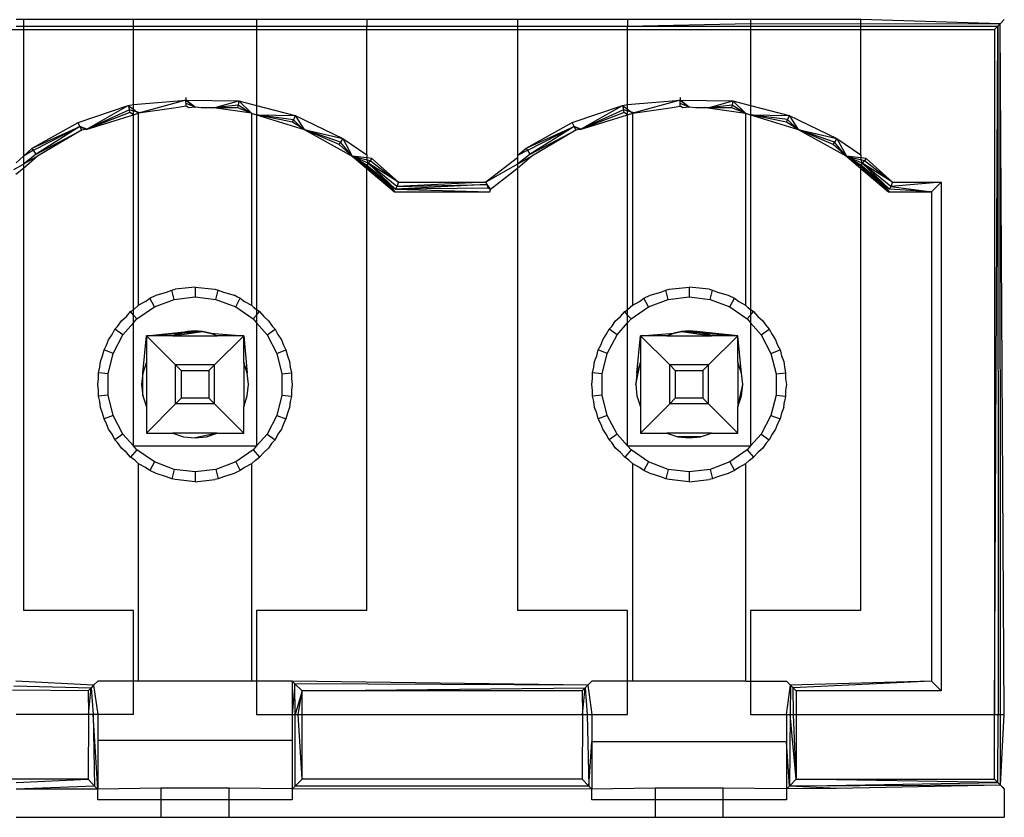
# Model space of a CAD drawing. Extents: x -270 to 272, y -152 to 146.
# Tile 86 of 256: x 139 to 149, y 31 to 39. Entities that reach past the tile are written whole.
import ezdxf

# ---------------------------------------------------------------- set-up
doc = ezdxf.new("R2010")
doc.units = 0
doc.layers.get('0').update_dxf_attribs({"linetype": 'CONTINUOUS'})

msp = doc.modelspace()

# ---------------------------------------------------------------- linework, layer by layer
for p, q in [((139.283, 38.865), (139.208, 38.865)), ((139.208, 38.797), (139.283, 38.797)), ((140.415, 38.865), (139.283, 38.865)), ((139.283, 38.865), (139.283, 38.797)), ((139.283, 38.797), (140.415, 38.797)), ((139.283, 38.797), (139.283, 38.765)), ((141.68, 38.865), (140.415, 38.865)), ((140.415, 38.797), (140.415, 38.865)), ((140.415, 38.797), (141.68, 38.797)), ((140.415, 38.765), (140.415, 38.797)), ((142.813, 38.865), (141.68, 38.865)), ((141.68, 38.865), (141.68, 38.797)), ((141.68, 38.797), (141.68, 38.765)), ((141.68, 38.797), (142.813, 38.797)), ((144.363, 38.865), (142.813, 38.865)), ((142.813, 38.865), (142.813, 38.797)), ((142.813, 38.765), (142.813, 38.797)), ((142.813, 38.797), (144.363, 38.797)), ((145.495, 38.865), (144.363, 38.865)), ((144.363, 38.865), (144.363, 38.797)), ((144.363, 38.797), (144.363, 38.765)), ((144.363, 38.797), (145.495, 38.797)), ((146.76, 38.865), (145.495, 38.865)), ((145.495, 38.865), (145.495, 38.797)), ((145.495, 38.797), (146.76, 38.827)), ((145.495, 38.765), (145.495, 38.797)), ((145.495, 38.797), (146.76, 38.797)), ((147.893, 38.865), (146.76, 38.865)), ((146.76, 38.865), (146.76, 38.827)), ((146.76, 38.827), (146.76, 38.797)), ((146.76, 38.827), (149.325, 38.822)), ((146.76, 38.797), (146.76, 38.765)), ((146.76, 38.797), (147.893, 38.797)), ((149.325, 38.822), (147.893, 38.865)), ((147.893, 38.797), (147.893, 38.865)), ((147.893, 38.765), (147.893, 38.797)), ((147.893, 38.797), (149.3, 38.797)), ((149.268, 38.765), (149.3, 38.797)), ((149.268, 31.722), (149.3, 38.797)), ((149.3, 38.797), (149.325, 38.822)), ((149.3, 38.797), (149.304, 31.722)), ((149.368, 38.865), (149.325, 38.822)), ((149.368, 31.722), (149.325, 38.822)), ((149.329, 31.722), (149.325, 38.822)), ((139.14, 38.765), (139.283, 38.765)), ((139.283, 38.765), (140.415, 38.765)), ((139.283, 38.765), (139.283, 37.461)), ((140.415, 38.765), (141.68, 38.765)), ((140.415, 37.991), (140.415, 38.765)), ((141.68, 38.765), (142.813, 38.765)), ((141.68, 38.765), (141.68, 37.983)), ((142.813, 37.475), (142.813, 38.765)), ((142.813, 38.765), (144.363, 38.765)), ((144.363, 38.765), (144.363, 37.468)), ((144.363, 38.765), (145.495, 38.765)), ((145.495, 37.991), (145.495, 38.765)), ((145.495, 38.765), (146.76, 38.765)), ((146.76, 38.765), (146.76, 37.983)), ((146.76, 38.765), (147.893, 38.765)), ((147.893, 37.475), (147.893, 38.765)), ((147.893, 38.765), (149.268, 38.765)), ((149.268, 38.765), (149.268, 31.722)), ((140.954, 38.063), (140.955, 38.038)), ((146.034, 38.063), (146.035, 38.038)), ((139.846, 37.809), (140.362, 37.984)), ((139.927, 37.735), (140.362, 37.984)), ((140.362, 37.984), (140.415, 37.991)), ((140.362, 37.984), (140.373, 37.939)), ((140.362, 37.984), (140.415, 37.944)), ((140.415, 37.991), (140.955, 38.038)), ((140.415, 37.944), (140.415, 37.991)), ((140.955, 38.038), (140.468, 37.905)), ((140.957, 37.976), (140.853, 37.958)), ((140.955, 38.038), (141.048, 37.965)), ((140.955, 38.038), (141.498, 38.03)), ((140.957, 37.976), (140.955, 38.038)), ((141.048, 37.965), (140.955, 38.038)), ((141.048, 37.965), (140.956, 38.002)), ((140.983, 37.958), (140.957, 37.976)), ((141.048, 37.965), (140.983, 37.958)), ((141.112, 37.958), (141.048, 37.965)), ((141.242, 37.958), (141.498, 38.03)), ((141.491, 37.985), (141.242, 37.958)), ((141.487, 37.957), (141.491, 37.985)), ((141.498, 38.03), (141.491, 37.985)), ((141.616, 37.907), (141.491, 37.985)), ((141.498, 38.03), (141.628, 37.905)), ((141.498, 38.03), (141.68, 37.983)), ((141.68, 37.983), (142.076, 37.88)), ((141.68, 37.983), (141.68, 37.888)), ((144.926, 37.809), (145.442, 37.984)), ((145.007, 37.735), (145.442, 37.984)), ((145.442, 37.984), (145.495, 37.991)), ((145.442, 37.984), (145.453, 37.939)), ((145.442, 37.984), (145.495, 37.944)), ((145.495, 37.991), (146.035, 38.038)), ((145.495, 37.944), (145.495, 37.991)), ((146.035, 38.038), (145.548, 37.905)), ((145.933, 37.958), (146.037, 37.976)), ((146.035, 38.038), (146.128, 37.965)), ((146.035, 38.038), (146.578, 38.031)), ((146.037, 37.976), (146.035, 38.038)), ((146.128, 37.965), (146.035, 38.038)), ((146.128, 37.965), (146.036, 38.002)), ((146.063, 37.958), (146.037, 37.976)), ((146.128, 37.965), (146.063, 37.958)), ((146.192, 37.958), (146.128, 37.965)), ((146.322, 37.958), (146.578, 38.031)), ((146.571, 37.985), (146.322, 37.958)), ((146.567, 37.957), (146.571, 37.985)), ((146.578, 38.031), (146.571, 37.985)), ((146.696, 37.907), (146.571, 37.985)), ((146.578, 38.031), (146.708, 37.905)), ((146.578, 38.031), (146.76, 37.983)), ((146.76, 37.983), (147.156, 37.88)), ((146.76, 37.983), (146.76, 37.888)), ((140.373, 37.939), (139.927, 37.735)), ((140.379, 37.912), (139.927, 37.735)), ((139.927, 37.735), (140.415, 37.888)), ((140.379, 37.912), (140.373, 37.939)), ((140.48, 37.907), (140.373, 37.939)), ((140.415, 37.888), (140.379, 37.912)), ((140.415, 37.944), (140.468, 37.905)), ((140.415, 37.888), (140.415, 37.944)), ((140.415, 37.888), (140.468, 37.905)), ((140.415, 35.881), (140.415, 37.888)), ((140.853, 37.958), (140.468, 37.905)), ((140.468, 35.929), (140.468, 37.905)), ((141.242, 37.958), (141.112, 37.958)), ((141.628, 37.905), (141.242, 37.958)), ((141.487, 37.957), (141.242, 37.958)), ((141.628, 37.905), (141.487, 37.957)), ((141.628, 37.905), (141.628, 35.929)), ((141.628, 37.905), (141.68, 37.888)), ((141.68, 37.888), (142.169, 37.735)), ((142.05, 37.81), (141.68, 37.888)), ((141.68, 37.888), (142.076, 37.88)), ((142.06, 37.836), (141.68, 37.888)), ((141.68, 37.888), (141.68, 35.881)), ((142.076, 37.88), (142.06, 37.836)), ((142.076, 37.88), (142.169, 37.735)), ((142.076, 37.88), (142.567, 37.644)), ((145.453, 37.939), (145.007, 37.735)), ((145.459, 37.912), (145.007, 37.735)), ((145.007, 37.735), (145.495, 37.888)), ((145.459, 37.912), (145.453, 37.939)), ((145.56, 37.907), (145.453, 37.939)), ((145.495, 37.888), (145.459, 37.912)), ((145.495, 37.944), (145.548, 37.905)), ((145.495, 37.888), (145.495, 37.944)), ((145.495, 37.888), (145.548, 37.905)), ((145.495, 35.881), (145.495, 37.888)), ((145.548, 37.905), (145.933, 37.958)), ((145.548, 35.929), (145.548, 37.905)), ((146.322, 37.958), (146.192, 37.958)), ((146.322, 37.958), (146.708, 37.905)), ((146.567, 37.957), (146.322, 37.958)), ((146.708, 37.905), (146.567, 37.957)), ((146.708, 37.905), (146.708, 35.929)), ((146.708, 37.905), (146.76, 37.888)), ((146.76, 37.888), (147.249, 37.735)), ((147.13, 37.81), (146.76, 37.888)), ((146.76, 37.888), (147.156, 37.88)), ((147.14, 37.837), (146.76, 37.888)), ((146.76, 37.888), (146.76, 35.881)), ((147.156, 37.88), (147.14, 37.837)), ((147.156, 37.88), (147.249, 37.735)), ((147.156, 37.88), (147.647, 37.644)), ((139.373, 37.544), (139.846, 37.809)), ((139.373, 37.544), (139.865, 37.767)), ((139.388, 37.522), (139.865, 37.767)), ((139.865, 37.767), (139.415, 37.482)), ((139.865, 37.767), (139.846, 37.809)), ((139.865, 37.767), (139.882, 37.729)), ((139.865, 37.767), (139.927, 37.735)), ((139.934, 37.738), (139.865, 37.767)), ((142.05, 37.81), (142.06, 37.836)), ((142.169, 37.735), (142.05, 37.81)), ((142.161, 37.738), (142.06, 37.836)), ((144.453, 37.544), (144.926, 37.809)), ((144.453, 37.544), (144.945, 37.767)), ((144.468, 37.522), (144.945, 37.767)), ((144.945, 37.767), (144.495, 37.482)), ((144.945, 37.767), (144.926, 37.809)), ((144.945, 37.767), (144.962, 37.729)), ((144.945, 37.767), (145.007, 37.735)), ((145.014, 37.738), (144.945, 37.767)), ((147.13, 37.81), (147.14, 37.837)), ((147.249, 37.735), (147.13, 37.81)), ((147.241, 37.738), (147.14, 37.837)), ((139.415, 37.482), (139.882, 37.729)), ((139.882, 37.729), (139.43, 37.461)), ((139.927, 37.735), (139.882, 37.729)), ((142.169, 37.735), (142.665, 37.461)), ((142.529, 37.58), (142.169, 37.735)), ((142.543, 37.604), (142.169, 37.735)), ((142.169, 37.735), (142.567, 37.644)), ((144.495, 37.482), (144.962, 37.729)), ((144.962, 37.729), (144.51, 37.461)), ((145.007, 37.735), (144.962, 37.729)), ((147.249, 37.735), (147.745, 37.461)), ((147.609, 37.58), (147.249, 37.735)), ((147.623, 37.604), (147.249, 37.735)), ((147.249, 37.735), (147.647, 37.644)), ((142.529, 37.58), (142.543, 37.604)), ((142.665, 37.461), (142.529, 37.58)), ((142.567, 37.644), (142.543, 37.604)), ((142.662, 37.463), (142.543, 37.604)), ((142.567, 37.644), (142.665, 37.461)), ((142.567, 37.644), (142.813, 37.475)), ((147.609, 37.58), (147.623, 37.604)), ((147.745, 37.461), (147.609, 37.58)), ((147.647, 37.644), (147.623, 37.604)), ((147.742, 37.463), (147.623, 37.604)), ((147.647, 37.644), (147.745, 37.461)), ((147.647, 37.644), (147.893, 37.475)), ((139.208, 37.392), (139.283, 37.461)), ((139.283, 37.461), (139.373, 37.544)), ((139.388, 37.522), (139.283, 37.461)), ((139.415, 37.482), (139.283, 37.38)), ((139.43, 37.461), (139.283, 37.336)), ((139.43, 37.461), (139.283, 37.38)), ((139.283, 37.461), (139.283, 37.38)), ((139.388, 37.522), (139.373, 37.544)), ((139.415, 37.482), (139.388, 37.522)), ((142.812, 37.369), (142.662, 37.463)), ((142.828, 37.39), (142.662, 37.463)), ((142.662, 37.463), (142.85, 37.418)), ((142.805, 37.36), (142.662, 37.463)), ((142.665, 37.461), (142.813, 37.336)), ((142.813, 37.444), (142.665, 37.461)), ((142.813, 37.475), (142.813, 37.444)), ((144.363, 37.468), (144.453, 37.544)), ((144.468, 37.522), (144.363, 37.468)), ((144.495, 37.482), (144.363, 37.378)), ((144.363, 37.468), (144.363, 37.443)), ((144.51, 37.461), (144.363, 37.336)), ((144.51, 37.461), (144.363, 37.378)), ((144.468, 37.522), (144.453, 37.544)), ((144.495, 37.482), (144.468, 37.522)), ((147.892, 37.369), (147.742, 37.463)), ((147.908, 37.39), (147.742, 37.463)), ((147.742, 37.463), (147.93, 37.418)), ((147.885, 37.36), (147.742, 37.463)), ((147.745, 37.461), (147.893, 37.336)), ((147.893, 37.444), (147.745, 37.461)), ((147.893, 37.475), (147.893, 37.444)), ((139.185, 37.326), (139.283, 37.38)), ((139.283, 37.38), (139.283, 37.336)), ((143.098, 37.095), (142.805, 37.36)), ((143.077, 37.117), (142.805, 37.36)), ((142.828, 37.39), (142.812, 37.369)), ((142.812, 37.369), (143.077, 37.117)), ((143.085, 37.126), (142.812, 37.369)), ((143.109, 37.121), (142.812, 37.369)), ((142.866, 37.438), (142.813, 37.444)), ((142.828, 37.39), (142.813, 37.444)), ((142.813, 37.336), (142.828, 37.39)), ((142.85, 37.418), (142.828, 37.39)), ((143.121, 37.148), (142.828, 37.39)), ((143.14, 37.195), (142.828, 37.39)), ((143.109, 37.121), (142.828, 37.39)), ((142.866, 37.438), (142.85, 37.418)), ((142.85, 37.418), (143.14, 37.195)), ((142.866, 37.438), (143.14, 37.195)), ((144.363, 37.443), (144.036, 37.195)), ((144.363, 37.378), (144.036, 37.195)), ((144.363, 37.443), (144.363, 37.378)), ((144.363, 37.378), (144.363, 37.336)), ((148.178, 37.095), (147.885, 37.36)), ((148.157, 37.117), (147.885, 37.36)), ((147.908, 37.39), (147.892, 37.369)), ((147.892, 37.369), (148.157, 37.117)), ((148.165, 37.126), (147.892, 37.369)), ((148.189, 37.121), (147.892, 37.369)), ((147.946, 37.438), (147.893, 37.444)), ((147.908, 37.39), (147.893, 37.444)), ((147.893, 37.336), (147.908, 37.39)), ((147.93, 37.418), (147.908, 37.39)), ((148.201, 37.148), (147.908, 37.39)), ((148.22, 37.195), (147.908, 37.39)), ((148.189, 37.121), (147.908, 37.39)), ((147.946, 37.438), (147.93, 37.418)), ((147.93, 37.418), (148.22, 37.195)), ((147.946, 37.438), (148.22, 37.195)), ((139.283, 37.336), (139.207, 37.272)), ((139.283, 37.336), (139.283, 32.792)), ((142.813, 32.792), (142.813, 37.336)), ((142.813, 37.336), (143.098, 37.095)), ((144.363, 37.336), (144.084, 37.12)), ((144.363, 37.336), (144.363, 32.792)), ((147.893, 32.792), (147.893, 37.336)), ((147.893, 37.336), (148.178, 37.095)), ((144.047, 37.169), (143.109, 37.121)), ((144.036, 37.195), (143.121, 37.148)), ((143.14, 37.195), (143.121, 37.148)), ((143.121, 37.148), (144.047, 37.169)), ((143.14, 37.195), (144.036, 37.195)), ((144.036, 37.195), (144.047, 37.169)), ((144.036, 37.195), (144.062, 37.133)), ((144.047, 37.169), (144.062, 37.133)), ((144.047, 37.169), (144.084, 37.12)), ((148.718, 37.195), (148.201, 37.148)), ((148.22, 37.195), (148.201, 37.148)), ((148.22, 37.195), (148.718, 37.195)), ((148.718, 37.195), (148.618, 37.095)), ((148.718, 37.195), (148.718, 31.965)), ((143.1, 37.099), (143.077, 37.117)), ((143.098, 37.095), (143.077, 37.117)), ((143.085, 37.126), (143.1, 37.099)), ((143.098, 37.095), (144.078, 37.095)), ((143.121, 37.148), (143.109, 37.121)), ((144.062, 37.133), (143.109, 37.121)), ((143.109, 37.121), (144.078, 37.095)), ((144.084, 37.12), (144.062, 37.133)), ((144.078, 37.095), (144.084, 37.12)), ((148.18, 37.099), (148.157, 37.117)), ((148.178, 37.095), (148.157, 37.117)), ((148.165, 37.126), (148.18, 37.099)), ((148.178, 37.095), (148.618, 37.095)), ((148.201, 37.148), (148.189, 37.121)), ((148.618, 37.095), (148.189, 37.121)), ((148.201, 37.148), (148.618, 37.095)), ((148.618, 37.095), (148.618, 32.065)), ((140.647, 36.031), (140.755, 36.065)), ((140.755, 36.065), (140.808, 36.085)), ((140.808, 36.085), (140.843, 36.093)), ((140.832, 35.988), (140.808, 36.085)), ((141.048, 36.115), (140.843, 36.093)), ((141.048, 36.115), (141.253, 36.093)), ((141.048, 36.115), (141.048, 36.015)), ((141.253, 36.093), (141.287, 36.085)), ((141.263, 35.988), (141.287, 36.085)), ((141.287, 36.085), (141.34, 36.065)), ((141.34, 36.065), (141.449, 36.031)), ((145.727, 36.031), (145.835, 36.065)), ((145.835, 36.065), (145.888, 36.085)), ((145.888, 36.085), (145.923, 36.093)), ((145.912, 35.988), (145.888, 36.085)), ((145.923, 36.093), (146.128, 36.115)), ((146.333, 36.093), (146.128, 36.115)), ((146.128, 36.115), (146.128, 36.015)), ((146.333, 36.093), (146.367, 36.085)), ((146.343, 35.988), (146.367, 36.085)), ((146.367, 36.085), (146.42, 36.065)), ((146.42, 36.065), (146.529, 36.031)), ((140.538, 35.969), (140.468, 35.929)), ((140.538, 35.969), (140.583, 36)), ((140.583, 36), (140.647, 36.031)), ((140.63, 35.911), (140.583, 36)), ((140.63, 35.911), (140.832, 35.988)), ((140.832, 35.988), (141.048, 36.015)), ((141.048, 36.015), (141.263, 35.988)), ((141.263, 35.988), (141.466, 35.911)), ((141.449, 36.031), (141.513, 36)), ((141.483, 36.011), (141.449, 36.031)), ((141.466, 35.911), (141.513, 36)), ((141.513, 36), (141.483, 36.011)), ((141.513, 36), (141.557, 35.969)), ((141.557, 35.969), (141.628, 35.929)), ((145.548, 35.929), (145.618, 35.969)), ((145.618, 35.969), (145.663, 36)), ((145.663, 36), (145.727, 36.031)), ((145.71, 35.911), (145.663, 36)), ((145.71, 35.911), (145.912, 35.988)), ((145.912, 35.988), (146.128, 36.015)), ((146.128, 36.015), (146.343, 35.988)), ((146.343, 35.988), (146.546, 35.911)), ((146.529, 36.031), (146.593, 36)), ((146.546, 35.911), (146.593, 36)), ((146.593, 36), (146.637, 35.969)), ((146.637, 35.969), (146.708, 35.929)), ((140.342, 35.814), (140.385, 35.863)), ((140.385, 35.863), (140.415, 35.881)), ((140.415, 35.828), (140.385, 35.863)), ((140.468, 35.929), (140.415, 35.881)), ((140.415, 35.828), (140.415, 35.881)), ((140.451, 35.788), (140.63, 35.911)), ((141.466, 35.911), (141.645, 35.788)), ((141.655, 35.902), (141.628, 35.929)), ((141.655, 35.902), (141.711, 35.863)), ((141.68, 35.881), (141.655, 35.902)), ((141.68, 35.881), (141.68, 35.828)), ((141.711, 35.863), (141.68, 35.881)), ((141.68, 35.828), (141.711, 35.863)), ((141.711, 35.863), (141.754, 35.814)), ((145.422, 35.814), (145.465, 35.863)), ((145.465, 35.863), (145.495, 35.881)), ((145.495, 35.828), (145.465, 35.863)), ((145.548, 35.929), (145.495, 35.881)), ((145.495, 35.828), (145.495, 35.881)), ((145.531, 35.788), (145.71, 35.911)), ((146.546, 35.911), (146.725, 35.788)), ((146.735, 35.902), (146.708, 35.929)), ((146.735, 35.902), (146.791, 35.863)), ((146.76, 35.881), (146.735, 35.902)), ((146.76, 35.881), (146.76, 35.828)), ((146.791, 35.863), (146.76, 35.881)), ((146.76, 35.828), (146.791, 35.863)), ((146.791, 35.863), (146.834, 35.814)), ((140.252, 35.71), (140.292, 35.769)), ((140.292, 35.769), (140.342, 35.814)), ((140.307, 35.626), (140.415, 35.748)), ((140.451, 35.788), (140.415, 35.828)), ((140.415, 35.748), (140.415, 35.828)), ((140.415, 35.748), (140.451, 35.788)), ((140.415, 34.482), (140.415, 35.748)), ((141.645, 35.788), (141.68, 35.828)), ((141.645, 35.788), (141.68, 35.748)), ((141.68, 35.828), (141.68, 35.748)), ((141.68, 35.748), (141.788, 35.626)), ((141.68, 35.748), (141.68, 34.482)), ((141.754, 35.814), (141.804, 35.769)), ((141.804, 35.769), (141.844, 35.71)), ((145.332, 35.71), (145.372, 35.769)), ((145.372, 35.769), (145.422, 35.814)), ((145.387, 35.626), (145.495, 35.748)), ((145.531, 35.788), (145.495, 35.828)), ((145.495, 35.748), (145.495, 35.828)), ((145.495, 35.748), (145.531, 35.788)), ((145.495, 34.482), (145.495, 35.748)), ((146.725, 35.788), (146.76, 35.828)), ((146.725, 35.788), (146.76, 35.748)), ((146.76, 35.828), (146.76, 35.748)), ((146.76, 35.748), (146.868, 35.626)), ((146.76, 35.748), (146.76, 34.482)), ((146.834, 35.814), (146.884, 35.769)), ((146.884, 35.769), (146.915, 35.723)), ((140.195, 35.627), (140.225, 35.683)), ((140.225, 35.683), (140.252, 35.71)), ((140.307, 35.626), (140.225, 35.683)), ((140.548, 35.615), (140.969, 35.659)), ((140.548, 35.615), (140.892, 35.642)), ((140.819, 35.615), (140.969, 35.659)), ((140.819, 35.615), (141.126, 35.659)), ((140.892, 35.642), (140.819, 35.615)), ((140.819, 35.615), (140.892, 35.642)), ((140.892, 35.642), (140.819, 35.615)), ((140.969, 35.659), (140.892, 35.642)), ((140.892, 35.642), (140.969, 35.659)), ((140.892, 35.642), (141.126, 35.659)), ((140.969, 35.659), (140.892, 35.642)), ((140.969, 35.659), (141.048, 35.665)), ((141.048, 35.665), (140.969, 35.659)), ((141.048, 35.665), (140.969, 35.659)), ((140.969, 35.659), (141.126, 35.659)), ((141.126, 35.659), (141.048, 35.665)), ((141.048, 35.665), (141.126, 35.659)), ((141.126, 35.659), (141.048, 35.665)), ((141.126, 35.659), (141.203, 35.642)), ((141.203, 35.642), (141.126, 35.659)), ((141.203, 35.642), (141.126, 35.659)), ((141.203, 35.642), (141.126, 35.659)), ((141.277, 35.615), (141.203, 35.642)), ((141.277, 35.615), (141.203, 35.642)), ((141.277, 35.615), (141.203, 35.642)), ((141.203, 35.642), (141.548, 35.615)), ((141.788, 35.626), (141.871, 35.683)), ((141.844, 35.71), (141.871, 35.683)), ((141.871, 35.683), (141.9, 35.627)), ((145.275, 35.627), (145.305, 35.683)), ((145.305, 35.683), (145.332, 35.71)), ((145.387, 35.626), (145.305, 35.683)), ((145.628, 35.615), (145.972, 35.642)), ((145.972, 35.642), (145.899, 35.615)), ((145.972, 35.642), (145.899, 35.615)), ((145.899, 35.615), (145.972, 35.642)), ((145.972, 35.642), (146.049, 35.659)), ((146.049, 35.659), (145.972, 35.642)), ((145.972, 35.642), (146.049, 35.659)), ((146.049, 35.659), (145.972, 35.642)), ((146.049, 35.659), (146.128, 35.665)), ((146.128, 35.665), (146.049, 35.659)), ((146.128, 35.665), (146.049, 35.659)), ((146.049, 35.659), (146.357, 35.615)), ((146.049, 35.659), (146.206, 35.659)), ((146.049, 35.659), (146.283, 35.642)), ((146.206, 35.659), (146.128, 35.665)), ((146.128, 35.665), (146.206, 35.659)), ((146.206, 35.659), (146.128, 35.665)), ((146.628, 35.615), (146.206, 35.659)), ((146.206, 35.659), (146.357, 35.615)), ((146.283, 35.642), (146.206, 35.659)), ((146.283, 35.642), (146.206, 35.659)), ((146.283, 35.642), (146.206, 35.659)), ((146.357, 35.615), (146.283, 35.642)), ((146.357, 35.615), (146.283, 35.642)), ((146.283, 35.642), (146.628, 35.615)), ((146.357, 35.615), (146.283, 35.642)), ((146.868, 35.626), (146.951, 35.683)), ((146.915, 35.723), (146.951, 35.683)), ((146.951, 35.683), (146.98, 35.627)), ((140.139, 35.519), (140.159, 35.573)), ((140.159, 35.573), (140.195, 35.627)), ((140.206, 35.434), (140.307, 35.626)), ((140.51, 35.232), (140.548, 35.615)), ((140.548, 35.615), (140.548, 35.344)), ((140.819, 35.615), (140.548, 35.615)), ((140.848, 35.315), (140.548, 35.615)), ((140.819, 35.615), (141.277, 35.615)), ((141.248, 35.315), (141.548, 35.615)), ((141.548, 35.615), (141.277, 35.615)), ((141.548, 35.615), (141.585, 35.232)), ((141.548, 35.344), (141.548, 35.615)), ((141.788, 35.626), (141.889, 35.434)), ((141.9, 35.627), (141.937, 35.573)), ((141.937, 35.573), (141.957, 35.519)), ((145.219, 35.519), (145.239, 35.573)), ((145.239, 35.573), (145.275, 35.627)), ((145.286, 35.434), (145.387, 35.626)), ((145.59, 35.232), (145.628, 35.615)), ((145.628, 35.615), (145.628, 35.344)), ((145.928, 35.315), (145.628, 35.615)), ((145.899, 35.615), (145.628, 35.615)), ((145.899, 35.615), (146.357, 35.615)), ((146.328, 35.315), (146.628, 35.615)), ((146.628, 35.615), (146.357, 35.615)), ((146.665, 35.232), (146.628, 35.615)), ((146.628, 35.344), (146.628, 35.615)), ((146.868, 35.626), (146.969, 35.434)), ((146.98, 35.627), (147.017, 35.573)), ((147.017, 35.573), (147.037, 35.519)), ((140.098, 35.41), (140.113, 35.469)), ((140.113, 35.469), (140.139, 35.519)), ((140.206, 35.434), (140.113, 35.469)), ((140.154, 35.223), (140.206, 35.434)), ((141.889, 35.434), (141.983, 35.469)), ((141.889, 35.434), (141.941, 35.223)), ((141.957, 35.519), (141.983, 35.469)), ((141.983, 35.469), (141.997, 35.41)), ((145.178, 35.41), (145.193, 35.469)), ((145.193, 35.469), (145.219, 35.519)), ((145.286, 35.434), (145.193, 35.469)), ((145.234, 35.223), (145.286, 35.434)), ((146.969, 35.434), (147.063, 35.469)), ((146.969, 35.434), (147.021, 35.223)), ((147.037, 35.519), (147.063, 35.469)), ((147.063, 35.469), (147.077, 35.41)), ((140.069, 35.291), (140.076, 35.35)), ((140.076, 35.35), (140.098, 35.41)), ((140.548, 35.344), (140.51, 35.232)), ((140.548, 35.344), (140.548, 34.885)), ((141.585, 35.232), (141.548, 35.344)), ((141.548, 35.344), (141.548, 34.885)), ((141.997, 35.41), (142.02, 35.35)), ((142.02, 35.35), (142.027, 35.291)), ((145.149, 35.291), (145.156, 35.35)), ((145.156, 35.35), (145.178, 35.41)), ((145.578, 35.115), (145.628, 35.344)), ((145.628, 35.344), (145.59, 35.232)), ((145.628, 35.344), (145.628, 34.885)), ((146.665, 35.232), (146.628, 35.344)), ((146.628, 35.344), (146.628, 34.885)), ((147.077, 35.41), (147.1, 35.35)), ((147.1, 35.35), (147.107, 35.291)), ((140.055, 35.235), (140.069, 35.291)), ((140.154, 35.223), (140.055, 35.235)), ((140.055, 35.176), (140.055, 35.235)), ((140.51, 35.232), (140.498, 35.115)), ((140.51, 34.997), (140.51, 35.232)), ((140.848, 34.915), (140.848, 35.315)), ((141.248, 35.315), (140.848, 35.315)), ((140.848, 35.315), (140.905, 35.257)), ((140.905, 35.257), (141.19, 35.257)), ((140.905, 35.257), (140.905, 34.972)), ((141.248, 35.315), (141.19, 35.257)), ((141.19, 35.257), (141.19, 34.972)), ((141.248, 34.915), (141.248, 35.315)), ((141.598, 35.115), (141.585, 35.232)), ((141.941, 35.223), (142.04, 35.235)), ((142.027, 35.291), (142.04, 35.235)), ((142.04, 35.235), (142.04, 35.176)), ((145.135, 35.235), (145.149, 35.291)), ((145.234, 35.223), (145.135, 35.235)), ((145.135, 35.176), (145.135, 35.235)), ((145.59, 35.232), (145.578, 35.115)), ((146.328, 35.315), (145.928, 35.315)), ((145.928, 34.915), (145.928, 35.315)), ((145.928, 35.315), (145.985, 35.257)), ((145.985, 35.257), (146.27, 35.257)), ((145.985, 35.257), (145.985, 34.972)), ((146.328, 35.315), (146.27, 35.257)), ((146.27, 35.257), (146.27, 34.972)), ((146.328, 34.915), (146.328, 35.315)), ((146.678, 35.115), (146.665, 35.232)), ((147.021, 35.223), (147.12, 35.235)), ((147.107, 35.291), (147.12, 35.235)), ((147.12, 35.235), (147.12, 35.176)), ((140.048, 35.115), (140.055, 35.176)), ((140.154, 35.006), (140.154, 35.223)), ((141.941, 35.223), (141.941, 35.006)), ((142.04, 35.176), (142.048, 35.115)), ((145.128, 35.115), (145.135, 35.176)), ((145.234, 35.006), (145.234, 35.223)), ((147.021, 35.223), (147.021, 35.006)), ((147.12, 35.176), (147.128, 35.115)), ((140.055, 35.054), (140.048, 35.115)), ((140.055, 34.994), (140.055, 35.054)), ((140.498, 35.115), (140.51, 34.997)), ((141.585, 34.997), (141.598, 35.115)), ((142.048, 35.115), (142.04, 35.054)), ((142.04, 35.054), (142.04, 34.994)), ((145.135, 35.054), (145.128, 35.115)), ((145.135, 34.994), (145.135, 35.054)), ((145.578, 35.115), (145.59, 34.997)), ((146.628, 34.885), (146.678, 35.115)), ((146.665, 34.997), (146.678, 35.115)), ((147.128, 35.115), (147.12, 35.054)), ((147.12, 35.054), (147.12, 34.994)), ((140.154, 35.006), (140.055, 34.994)), ((140.069, 34.938), (140.055, 34.994)), ((140.076, 34.879), (140.069, 34.938)), ((140.206, 34.795), (140.154, 35.006)), ((140.51, 34.997), (140.548, 34.885)), ((140.905, 34.972), (140.848, 34.915)), ((141.19, 34.972), (140.905, 34.972)), ((141.19, 34.972), (141.248, 34.915)), ((141.548, 34.885), (141.585, 34.997)), ((141.941, 35.006), (141.889, 34.795)), ((141.941, 35.006), (142.04, 34.994)), ((142.027, 34.938), (142.02, 34.879)), ((142.04, 34.994), (142.027, 34.938)), ((145.234, 35.006), (145.135, 34.994)), ((145.149, 34.938), (145.135, 34.994)), ((145.156, 34.879), (145.149, 34.938)), ((145.286, 34.795), (145.234, 35.006)), ((145.59, 34.997), (145.628, 34.885)), ((145.985, 34.972), (145.928, 34.915)), ((146.27, 34.972), (145.985, 34.972)), ((146.27, 34.972), (146.328, 34.915)), ((146.628, 34.885), (146.665, 34.997)), ((147.021, 35.006), (146.969, 34.795)), ((147.021, 35.006), (147.12, 34.994)), ((147.1, 34.879), (147.107, 34.938)), ((147.12, 34.994), (147.107, 34.938)), ((140.098, 34.819), (140.076, 34.879)), ((140.548, 34.615), (140.848, 34.915)), ((140.548, 34.885), (140.548, 34.615)), ((141.248, 34.915), (140.848, 34.915)), ((141.548, 34.615), (141.248, 34.915)), ((141.548, 34.615), (141.548, 34.885)), ((142.02, 34.879), (141.997, 34.819)), ((145.178, 34.819), (145.156, 34.879)), ((145.628, 34.615), (145.928, 34.915)), ((145.628, 34.885), (145.628, 34.615)), ((146.328, 34.915), (145.928, 34.915)), ((146.628, 34.615), (146.328, 34.915)), ((146.628, 34.615), (146.628, 34.885)), ((147.1, 34.879), (147.077, 34.819)), ((140.113, 34.76), (140.098, 34.819)), ((140.206, 34.795), (140.113, 34.76)), ((140.139, 34.71), (140.113, 34.76)), ((140.307, 34.603), (140.206, 34.795)), ((141.889, 34.795), (141.788, 34.603)), ((141.889, 34.795), (141.983, 34.76)), ((141.983, 34.76), (141.957, 34.71)), ((141.997, 34.819), (141.983, 34.76)), ((145.193, 34.76), (145.178, 34.819)), ((145.286, 34.795), (145.193, 34.76)), ((145.219, 34.71), (145.193, 34.76)), ((145.387, 34.603), (145.286, 34.795)), ((146.969, 34.795), (146.868, 34.603)), ((146.969, 34.795), (147.063, 34.76)), ((147.063, 34.76), (147.037, 34.71)), ((147.077, 34.819), (147.063, 34.76)), ((140.159, 34.656), (140.139, 34.71)), ((140.195, 34.602), (140.159, 34.656)), ((141.937, 34.656), (141.9, 34.602)), ((141.957, 34.71), (141.937, 34.656)), ((145.239, 34.656), (145.219, 34.71)), ((145.275, 34.602), (145.239, 34.656)), ((147.017, 34.656), (146.98, 34.602)), ((147.037, 34.71), (147.017, 34.656)), ((140.225, 34.546), (140.195, 34.602)), ((140.307, 34.603), (140.225, 34.546)), ((140.252, 34.519), (140.225, 34.546)), ((140.292, 34.46), (140.252, 34.519)), ((140.415, 34.482), (140.307, 34.603)), ((140.548, 34.615), (140.819, 34.615)), ((140.819, 34.615), (140.931, 34.577)), ((141.277, 34.615), (140.819, 34.615)), ((140.931, 34.577), (141.048, 34.565)), ((141.277, 34.615), (141.048, 34.565)), ((141.048, 34.565), (141.165, 34.577)), ((141.165, 34.577), (141.277, 34.615)), ((141.277, 34.615), (141.548, 34.615)), ((141.788, 34.603), (141.68, 34.482)), ((141.788, 34.603), (141.871, 34.546)), ((141.871, 34.546), (141.835, 34.506)), ((141.9, 34.602), (141.871, 34.546)), ((145.305, 34.546), (145.275, 34.602)), ((145.387, 34.603), (145.305, 34.546)), ((145.332, 34.519), (145.305, 34.546)), ((145.372, 34.46), (145.332, 34.519)), ((145.495, 34.482), (145.387, 34.603)), ((145.628, 34.615), (145.899, 34.615)), ((145.899, 34.615), (146.011, 34.577)), ((146.357, 34.615), (145.899, 34.615)), ((146.011, 34.577), (146.128, 34.565)), ((146.245, 34.577), (146.011, 34.577)), ((146.128, 34.565), (146.245, 34.577)), ((146.245, 34.577), (146.357, 34.615)), ((146.357, 34.615), (146.628, 34.615)), ((146.868, 34.603), (146.76, 34.482)), ((146.868, 34.603), (146.951, 34.546)), ((146.951, 34.546), (146.915, 34.506)), ((146.98, 34.602), (146.951, 34.546)), ((140.342, 34.415), (140.292, 34.46)), ((140.451, 34.441), (140.385, 34.366)), ((140.415, 34.482), (141.68, 34.482)), ((140.451, 34.441), (140.415, 34.482)), ((140.63, 34.318), (140.451, 34.441)), ((141.645, 34.441), (141.466, 34.318)), ((141.68, 34.482), (141.645, 34.441)), ((141.645, 34.441), (141.711, 34.366)), ((141.804, 34.46), (141.754, 34.415)), ((141.835, 34.506), (141.804, 34.46)), ((145.422, 34.415), (145.372, 34.46)), ((145.531, 34.441), (145.465, 34.366)), ((145.495, 34.482), (146.76, 34.482)), ((145.531, 34.441), (145.495, 34.482)), ((145.71, 34.318), (145.531, 34.441)), ((146.725, 34.441), (146.546, 34.318)), ((146.76, 34.482), (146.725, 34.441)), ((146.725, 34.441), (146.791, 34.366)), ((146.884, 34.46), (146.834, 34.415)), ((146.915, 34.506), (146.884, 34.46)), ((140.385, 34.366), (140.342, 34.415)), ((140.428, 34.336), (140.385, 34.366)), ((140.468, 34.3), (140.428, 34.336)), ((140.63, 34.318), (140.583, 34.229)), ((140.832, 34.241), (140.63, 34.318)), ((141.466, 34.318), (141.263, 34.241)), ((141.466, 34.318), (141.513, 34.229)), ((141.628, 34.3), (141.668, 34.336)), ((141.668, 34.336), (141.711, 34.366)), ((141.754, 34.415), (141.711, 34.366)), ((145.465, 34.366), (145.422, 34.415)), ((145.508, 34.336), (145.465, 34.366)), ((145.548, 34.3), (145.508, 34.336)), ((145.71, 34.318), (145.663, 34.229)), ((145.912, 34.241), (145.71, 34.318)), ((146.546, 34.318), (146.343, 34.241)), ((146.546, 34.318), (146.593, 34.229)), ((146.708, 34.3), (146.748, 34.336)), ((146.748, 34.336), (146.791, 34.366)), ((146.834, 34.415), (146.791, 34.366)), ((140.468, 32.065), (140.468, 34.3)), ((140.538, 34.26), (140.468, 34.3)), ((140.583, 34.229), (140.538, 34.26)), ((140.647, 34.198), (140.583, 34.229)), ((140.832, 34.241), (140.808, 34.144)), ((141.048, 34.215), (140.832, 34.241)), ((141.263, 34.241), (141.048, 34.215)), ((141.048, 34.215), (141.048, 34.115)), ((141.263, 34.241), (141.287, 34.144)), ((141.513, 34.229), (141.449, 34.198)), ((141.557, 34.26), (141.513, 34.229)), ((141.628, 34.3), (141.557, 34.26)), ((141.628, 34.3), (141.628, 32.065)), ((145.548, 32.065), (145.548, 34.3)), ((145.618, 34.26), (145.548, 34.3)), ((145.663, 34.229), (145.618, 34.26)), ((145.727, 34.198), (145.663, 34.229)), ((145.912, 34.241), (145.888, 34.144)), ((146.128, 34.215), (145.912, 34.241)), ((146.343, 34.241), (146.128, 34.215)), ((146.128, 34.215), (146.128, 34.115)), ((146.343, 34.241), (146.367, 34.144)), ((146.593, 34.229), (146.529, 34.198)), ((146.637, 34.26), (146.593, 34.229)), ((146.708, 34.3), (146.637, 34.26)), ((146.708, 34.3), (146.708, 32.065)), ((140.755, 34.164), (140.647, 34.198)), ((140.808, 34.144), (140.755, 34.164)), ((140.843, 34.136), (140.808, 34.144)), ((141.048, 34.115), (140.843, 34.136)), ((141.048, 34.115), (141.253, 34.136)), ((141.287, 34.144), (141.253, 34.136)), ((141.34, 34.164), (141.287, 34.144)), ((141.449, 34.198), (141.34, 34.164)), ((145.835, 34.164), (145.727, 34.198)), ((145.888, 34.144), (145.835, 34.164)), ((145.923, 34.136), (145.888, 34.144)), ((146.128, 34.115), (145.923, 34.136)), ((146.128, 34.115), (146.333, 34.136)), ((146.367, 34.144), (146.333, 34.136)), ((146.42, 34.164), (146.367, 34.144)), ((146.529, 34.198), (146.42, 34.164)), ((140.415, 32.792), (139.283, 32.792)), ((140.415, 32.065), (140.415, 32.792)), ((142.813, 32.792), (141.68, 32.792)), ((141.68, 32.792), (141.68, 32.065)), ((145.495, 32.792), (144.363, 32.792)), ((145.495, 32.065), (145.495, 32.792)), ((147.893, 32.792), (146.76, 32.792)), ((146.76, 32.792), (146.76, 32.065)), ((139.186, 32.017), (139.98, 31.997)), ((140.005, 32.022), (139.205, 32.065)), ((139.98, 31.997), (139.948, 31.965)), ((139.953, 31.722), (139.98, 31.997)), ((140.005, 32.022), (139.98, 31.997)), ((139.98, 31.997), (139.999, 31.722)), ((140.048, 32.065), (140.005, 32.022)), ((140.005, 32.022), (140.048, 31.722)), ((140.415, 32.065), (140.048, 32.065)), ((140.415, 31.722), (140.415, 32.065)), ((140.468, 32.065), (140.415, 32.065)), ((141.628, 32.065), (140.468, 32.065)), ((141.68, 32.065), (141.628, 32.065)), ((141.68, 32.065), (141.68, 31.722)), ((142.048, 32.065), (141.68, 32.065)), ((142.075, 32.037), (142.048, 32.065)), ((142.048, 32.065), (142.048, 31.722)), ((145.085, 32.022), (142.048, 32.065)), ((142.075, 32.037), (142.048, 31.722)), ((145.085, 32.022), (142.075, 32.037)), ((142.077, 31.722), (142.075, 32.037)), ((142.148, 31.965), (142.075, 32.037)), ((142.148, 31.965), (145.06, 31.997)), ((145.06, 31.997), (145.028, 31.965)), ((145.033, 31.722), (145.06, 31.997)), ((145.085, 32.022), (145.06, 31.997)), ((145.06, 31.997), (145.079, 31.722)), ((145.128, 32.065), (145.085, 32.022)), ((145.085, 32.022), (145.128, 31.722)), ((145.495, 32.065), (145.128, 32.065)), ((145.495, 31.722), (145.495, 32.065)), ((145.548, 32.065), (145.495, 32.065)), ((146.708, 32.065), (145.548, 32.065)), ((146.708, 32.065), (146.76, 32.065)), ((146.76, 32.065), (146.76, 31.722)), ((146.76, 32.065), (147.128, 32.065)), ((147.128, 32.065), (147.17, 32.022)), ((147.128, 31.722), (147.17, 32.022)), ((147.17, 32.022), (147.167, 31.722)), ((148.618, 32.065), (147.17, 32.022)), ((147.196, 31.997), (147.17, 32.022)), ((148.618, 32.065), (147.196, 31.997)), ((147.228, 31.965), (147.196, 31.997)), ((147.199, 31.722), (147.196, 31.997)), ((148.718, 31.965), (148.618, 32.065)), ((139.948, 31.965), (139.17, 31.97)), ((139.948, 31.965), (139.953, 31.722)), ((142.148, 31.965), (142.077, 31.722)), ((142.109, 31.722), (142.148, 31.965)), ((145.028, 31.965), (142.148, 31.965)), ((142.148, 31.722), (142.148, 31.965)), ((145.028, 31.965), (145.033, 31.722)), ((148.718, 31.965), (147.228, 31.965)), ((147.228, 31.965), (147.228, 31.722)), ((139.953, 31.722), (139.208, 31.722)), ((139.953, 31.722), (139.948, 31.055)), ((139.999, 31.722), (139.953, 31.722)), ((139.999, 31.722), (140.016, 30.986)), ((140.048, 31.722), (139.999, 31.722)), ((140.048, 30.955), (139.999, 31.722)), ((140.415, 31.722), (140.048, 31.722)), ((140.048, 31.722), (140.048, 31.455)), ((141.68, 31.722), (142.048, 31.722)), ((142.048, 31.722), (142.048, 31.455)), ((142.048, 31.722), (142.077, 31.722)), ((142.079, 30.986), (142.077, 31.722)), ((142.077, 31.722), (142.109, 31.722)), ((142.148, 31.055), (142.109, 31.722)), ((142.109, 31.722), (142.148, 31.722)), ((142.148, 31.055), (142.148, 31.722)), ((142.148, 31.722), (145.033, 31.722)), ((145.033, 31.722), (145.028, 31.055)), ((145.033, 31.722), (145.079, 31.722)), ((145.079, 31.722), (145.096, 30.986)), ((145.079, 31.722), (145.128, 31.722)), ((145.128, 31.722), (145.128, 31.44)), ((145.128, 31.722), (145.495, 31.722)), ((146.76, 31.722), (147.128, 31.722)), ((147.128, 31.722), (147.128, 31.44)), ((147.128, 31.722), (147.167, 31.722)), ((147.167, 31.722), (147.159, 30.986)), ((147.167, 31.722), (147.199, 31.722)), ((147.228, 31.055), (147.167, 31.722)), ((147.228, 31.055), (147.199, 31.722)), ((147.199, 31.722), (147.228, 31.722)), ((147.228, 31.722), (147.228, 31.055)), ((147.228, 31.722), (149.268, 31.722)), ((149.268, 31.055), (149.268, 31.722)), ((149.268, 31.722), (149.304, 31.722)), ((149.302, 31.021), (149.304, 31.722)), ((149.304, 31.722), (149.368, 31.722)), ((149.328, 30.995), (149.329, 31.722)), ((149.328, 30.995), (149.368, 31.722)), ((142.048, 31.455), (140.048, 31.455)), ((140.048, 31.455), (140.048, 30.955)), ((142.048, 31.455), (142.048, 30.956)), ((145.096, 30.986), (145.128, 31.44)), ((147.128, 31.44), (145.128, 31.44)), ((145.128, 31.44), (145.128, 30.955)), ((147.128, 31.44), (147.128, 30.956)), ((147.159, 30.986), (147.128, 31.44)), ((139.948, 31.055), (139.168, 31.055)), ((139.208, 31.021), (139.948, 31.055)), ((140.016, 30.986), (139.208, 30.955)), ((140.016, 30.986), (139.948, 31.055)), ((140.048, 30.955), (140.016, 30.986)), ((142.048, 30.956), (142.079, 30.986)), ((142.148, 31.055), (142.079, 30.986)), ((145.096, 30.986), (142.079, 30.986)), ((145.028, 31.055), (142.148, 31.055)), ((145.096, 30.986), (145.028, 31.055)), ((145.128, 30.955), (145.096, 30.986)), ((147.128, 30.956), (147.159, 30.986)), ((147.228, 31.055), (147.159, 30.986)), ((147.159, 30.986), (149.302, 31.021)), ((149.328, 30.995), (147.159, 30.986)), ((147.642, 30.96), (147.159, 30.986)), ((147.228, 31.055), (149.268, 31.055)), ((149.302, 31.021), (147.228, 31.055)), ((149.328, 30.995), (147.642, 30.96)), ((149.268, 31.055), (149.302, 31.021)), ((149.302, 31.021), (149.328, 30.995)), ((149.328, 30.995), (149.346, 30.977)), ((149.346, 30.977), (149.368, 30.955)), ((140.048, 30.955), (139.208, 30.955)), ((140.698, 30.965), (140.048, 30.955)), ((140.048, 30.845), (140.048, 30.955)), ((141.398, 30.965), (140.698, 30.965)), ((140.698, 30.965), (140.698, 30.845)), ((141.398, 30.845), (141.398, 30.965)), ((142.048, 30.956), (141.398, 30.965)), ((145.128, 30.955), (142.048, 30.956)), ((142.048, 30.956), (142.048, 30.845)), ((145.778, 30.965), (145.128, 30.955)), ((145.128, 30.845), (145.128, 30.955)), ((146.478, 30.965), (145.778, 30.965)), ((145.778, 30.965), (145.778, 30.845)), ((147.128, 30.956), (146.478, 30.965)), ((146.478, 30.845), (146.478, 30.965)), ((147.642, 30.96), (147.128, 30.956)), ((147.128, 30.956), (147.128, 30.845)), ((149.368, 30.955), (149.368, 30.665)), ((140.698, 30.845), (140.048, 30.845)), ((140.698, 30.845), (140.698, 30.665)), ((141.398, 30.845), (140.698, 30.845)), ((141.398, 30.665), (141.398, 30.845)), ((142.048, 30.845), (141.398, 30.845)), ((145.778, 30.845), (145.128, 30.845)), ((145.778, 30.845), (145.778, 30.665)), ((146.478, 30.845), (145.778, 30.845)), ((146.478, 30.665), (146.478, 30.845)), ((147.128, 30.845), (146.478, 30.845)), ((139.208, 30.665), (140.698, 30.665)), ((140.698, 30.665), (141.398, 30.665)), ((141.398, 30.665), (145.778, 30.665)), ((145.778, 30.665), (146.478, 30.665)), ((146.478, 30.665), (149.368, 30.665))]:
    msp.add_line(p, q)

doc.saveas('drawing.dxf')
